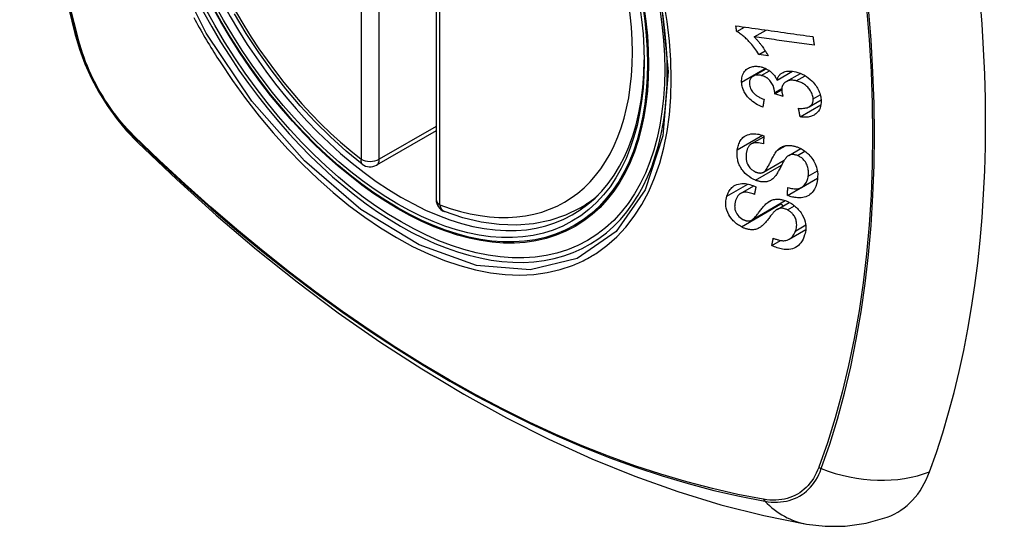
# Model space of a CAD drawing. Header units: inches. Extents: x 27 to 746, y 82 to 339.
# Tile 177 of 193: x 734.421 to 735.325, y 274.753 to 275.218. Entities that reach past the tile are written whole.
import ezdxf

# ---------------------------------------------------------------- set-up
doc = ezdxf.new("R2010")
doc.units = ezdxf.units.IN
doc.header["$MEASUREMENT"] = 0
doc.layers.add('Visible Edges(ANSI)', color=7, linetype='Continuous', lineweight=25)
doc.layers.add('Visible Tangent Edges(ANSI)', color=7, linetype='Continuous', lineweight=25)

msp = doc.modelspace()

# ---------------------------------------------------------------- linework, layer by layer
at = {"layer": 'Visible Edges(ANSI)'}
for p, q in [((734.80326, 275.53791), (734.80326, 275.05324)), ((735.07924, 275.2076), (735.08629, 275.21167)), ((735.09529, 275.2026), (735.10618, 275.20889)), ((735.09974, 275.18644), (735.10547, 275.18975)), ((735.10814, 275.18529), (735.09974, 275.18644)), ((735.09432, 275.16654), (735.10618, 275.17339)), ((735.11639, 275.16296), (735.13038, 275.17104)), ((735.12467, 275.16148), (735.13784, 275.16908)), ((735.11414, 275.15036), (735.12062, 275.1541)), ((735.12186, 275.14772), (735.11414, 275.15036)), ((735.13757, 275.12909), (735.15655, 275.14005)), ((735.14585, 275.13844), (735.15671, 275.1447)), ((734.80326, 275.11636), (734.74859, 275.0848)), ((735.09268, 275.10423), (735.10414, 275.11084)), ((735.12698, 275.09361), (735.13805, 275.1)), ((735.1038, 275.07827), (735.12296, 275.08933)), ((735.12592, 275.05694), (735.15338, 275.07279)), ((735.13875, 275.06437), (735.1535, 275.07289)), ((735.15338, 275.07279), (735.15338, 275.07282)), ((735.15349, 275.07272), (735.15338, 275.07279)), ((735.08288, 275.05884), (735.09485, 275.06575)), ((734.93537, 275.04541), (734.94565, 275.05134)), ((735.09282, 275.03428), (735.12389, 275.05222)), ((735.11631, 275.04409), (735.12754, 275.05057)), ((735.12751, 275.01686), (735.14266, 275.0256)), ((735.11156, 275.01099), (735.11962, 275.01565))]:
    msp.add_line(p, q, dxfattribs=at)
at = {"layer": 'Visible Edges(ANSI)', "flags": 128}
for points in [[(734.475, 275.91291), (734.46215, 275.87485), (734.45109, 275.83567), (734.4418, 275.79543), (734.43424, 275.75421), (734.4284, 275.71207), (734.42425, 275.66908), (734.42178, 275.62528), (734.42096, 275.58076), (734.42177, 275.53556), (734.4242, 275.48975), (734.42822, 275.44339), (734.43381, 275.39656), (734.44096, 275.34931), (734.44964, 275.30171), (734.45983, 275.25383), (734.47151, 275.20575)], [(734.73544, 275.0857), (734.72076, 275.0977), (734.70634, 275.11069), (734.69226, 275.1246), (734.67858, 275.13936), (734.66534, 275.15492), (734.65262, 275.1712), (734.64047, 275.18813), (734.62893, 275.20563), (734.61806, 275.22362)], [(735.07852, 275.21275), (735.08144, 275.21234), (735.08438, 275.21193), (735.08731, 275.21152), (735.09026, 275.21111), (735.09321, 275.2107), (735.09616, 275.21029), (735.09912, 275.20987), (735.10208, 275.20946), (735.10504, 275.20905), (735.10801, 275.20863), (735.11097, 275.20822), (735.11393, 275.20781), (735.1169, 275.20739), (735.11986, 275.20698), (735.12282, 275.20657), (735.12577, 275.20616), (735.12872, 275.20574), (735.13167, 275.20533), (735.13462, 275.20492), (735.13755, 275.20451), (735.14048, 275.20411), (735.14341, 275.2037), (735.14632, 275.20329), (735.14923, 275.20289)], [(735.07924, 275.2076), (735.07921, 275.20781), (735.07918, 275.20803), (735.07915, 275.20824), (735.07912, 275.20845), (735.07909, 275.20867), (735.07906, 275.20888), (735.07903, 275.2091), (735.079, 275.20931), (735.07897, 275.20953), (735.07894, 275.20974), (735.07891, 275.20996), (735.07888, 275.21017), (735.07885, 275.21039), (735.07882, 275.2106), (735.07879, 275.21082), (735.07876, 275.21103), (735.07873, 275.21125), (735.0787, 275.21146), (735.07867, 275.21168), (735.07864, 275.21189), (735.07861, 275.21211), (735.07858, 275.21232), (735.07855, 275.21254), (735.07852, 275.21275)], [(734.47151, 275.20575), (734.47575, 275.19145), (734.48089, 275.17773), (734.48688, 275.16453), (734.49368, 275.15181), (734.50129, 275.13956), (734.50974, 275.12777), (734.51905, 275.11646), (734.52931, 275.10564)], [(735.09974, 275.18644), (735.09879, 275.18793), (735.09784, 275.18934), (735.09689, 275.19069), (735.09595, 275.19198), (735.09502, 275.1932), (735.09409, 275.19435), (735.09317, 275.19545), (735.09227, 275.19649), (735.09138, 275.19747), (735.09052, 275.19839), (735.08967, 275.19926), (735.08884, 275.20008), (735.08804, 275.20085), (735.08726, 275.20158), (735.08652, 275.20225), (735.08576, 275.20292), (735.08499, 275.20357), (735.08421, 275.20421), (735.08341, 275.20483), (735.0826, 275.20544), (735.08177, 275.20602), (735.08094, 275.20657), (735.0801, 275.2071), (735.07924, 275.2076)], [(735.15044, 275.19495), (735.14816, 275.19527), (735.14587, 275.19559), (735.14358, 275.1959), (735.14129, 275.19622), (735.139, 275.19654), (735.1367, 275.19686), (735.1344, 275.19718), (735.1321, 275.19749), (735.1298, 275.19781), (735.1275, 275.19813), (735.12519, 275.19845), (735.12289, 275.19877), (735.12058, 275.19909), (735.11828, 275.19941), (735.11597, 275.19973), (735.11367, 275.20005), (735.11136, 275.20037), (735.10906, 275.20069), (735.10676, 275.20101), (735.10446, 275.20133), (735.10216, 275.20165), (735.09987, 275.20197), (735.09758, 275.20228), (735.09529, 275.2026)], [(735.09529, 275.2026), (735.09578, 275.20212), (735.09626, 275.20163), (735.09673, 275.20113), (735.09721, 275.20062), (735.09767, 275.20011), (735.09813, 275.19958), (735.09859, 275.19906), (735.09904, 275.19852), (735.09948, 275.19799), (735.09992, 275.19745), (735.10035, 275.19691), (735.10077, 275.19637), (735.10118, 275.19583), (735.10159, 275.19529), (735.10205, 275.19467), (735.10259, 275.19393), (735.1032, 275.19309), (735.10386, 275.19214), (735.10457, 275.19112), (735.10529, 275.19003), (735.10603, 275.18889), (735.10676, 275.18771), (735.10746, 275.1865), (735.10814, 275.18529)], [(735.14923, 275.20289), (735.14928, 275.20256), (735.14933, 275.20223), (735.14938, 275.2019), (735.14943, 275.20156), (735.14948, 275.20123), (735.14953, 275.2009), (735.14958, 275.20057), (735.14963, 275.20024), (735.14968, 275.19991), (735.14973, 275.19958), (735.14978, 275.19925), (735.14983, 275.19892), (735.14988, 275.19859), (735.14993, 275.19826), (735.14998, 275.19793), (735.15003, 275.1976), (735.15008, 275.19727), (735.15013, 275.19693), (735.15018, 275.1966), (735.15024, 275.19627), (735.15029, 275.19594), (735.15034, 275.19561), (735.15039, 275.19528), (735.15044, 275.19495)], [(735.08378, 275.16116), (735.08376, 275.16251), (735.08385, 275.16384), (735.08403, 275.16512), (735.08431, 275.16636), (735.08469, 275.16755), (735.08518, 275.16869), (735.08576, 275.16977), (735.08644, 275.17077), (735.0872, 275.1717), (735.08805, 275.17254), (735.08899, 275.17329), (735.09002, 275.17393), (735.09106, 275.17445), (735.0921, 275.17484), (735.09311, 275.17514), (735.09408, 275.17535), (735.09499, 275.17549), (735.09589, 275.17558), (735.09681, 275.17562), (735.09774, 275.17561), (735.09868, 275.17555), (735.09964, 275.17544), (735.1006, 275.17528), (735.10158, 275.17507)], [(735.10158, 275.17507), (735.10224, 275.1749), (735.10289, 275.17471), (735.10355, 275.17449), (735.1042, 275.17426), (735.10485, 275.174), (735.10549, 275.17372), (735.10613, 275.17341), (735.10676, 275.17308), (735.10739, 275.17273), (735.108, 275.17236), (735.10862, 275.17195), (735.10927, 275.17151), (735.10992, 275.17101), (735.1106, 275.17046), (735.11128, 275.16987), (735.11196, 275.16921), (735.11263, 275.1685), (735.11328, 275.16776), (735.11389, 275.167), (735.11446, 275.16623), (735.11499, 275.16543), (735.11549, 275.16462), (735.11596, 275.1638), (735.11639, 275.16296)], [(735.10171, 275.16717), (735.10098, 275.16733), (735.10024, 275.16746), (735.09952, 275.16754), (735.09881, 275.16758), (735.0981, 275.16758), (735.09742, 275.16753), (735.09676, 275.16743), (735.09612, 275.16729), (735.0955, 275.16709), (735.09491, 275.16685), (735.09435, 275.16656), (735.09382, 275.16623), (735.09332, 275.16585), (735.09287, 275.16543), (735.09246, 275.16498), (735.09211, 275.1645), (735.0918, 275.16397), (735.09154, 275.16342), (735.09133, 275.16283), (735.09117, 275.16222), (735.09105, 275.16159), (735.09098, 275.16094), (735.09095, 275.16027), (735.09096, 275.15959)], [(735.11419, 275.15157), (735.11374, 275.15473), (735.11265, 275.15789), (735.11104, 275.16082), (735.10972, 275.16257), (735.10922, 275.16311), (735.10889, 275.16344), (735.10855, 275.16376), (735.1082, 275.16406), (735.10783, 275.16435), (735.10747, 275.16462), (735.10709, 275.16489), (735.1067, 275.16514), (735.1063, 275.16538), (735.1059, 275.16561), (735.10549, 275.16582), (735.10508, 275.16602), (735.10466, 275.1662), (735.10425, 275.16638), (735.10383, 275.16654), (735.1034, 275.16669), (735.10298, 275.16683), (735.10256, 275.16695), (735.10213, 275.16707), (735.10171, 275.16717)], [(735.11639, 275.16296), (735.11655, 275.16357), (735.11673, 275.16416), (735.11694, 275.16473), (735.11718, 275.16529), (735.11745, 275.16583), (735.11774, 275.16635), (735.11807, 275.16686), (735.11842, 275.16734), (735.11881, 275.1678), (735.11923, 275.16823), (735.11967, 275.16863), (735.12014, 275.169), (735.12064, 275.16935), (735.12119, 275.16968), (735.12189, 275.17004), (735.12275, 275.1704), (735.12377, 275.17072), (735.12497, 275.17099), (735.12632, 275.17116), (735.12771, 275.17121), (735.12914, 275.17116), (735.13059, 275.17101), (735.13206, 275.17077), (735.13354, 275.17045)], [(735.13354, 275.17045), (735.13553, 275.16991), (735.13751, 275.16921), (735.13947, 275.16837), (735.14139, 275.16737), (735.14324, 275.16623), (735.14502, 275.16495), (735.14669, 275.16357), (735.14816, 275.16219), (735.14942, 275.16086), (735.15047, 275.15964), (735.15133, 275.15857), (735.15209, 275.15752), (735.1528, 275.15645), (735.15345, 275.15536), (735.15404, 275.15425), (735.15458, 275.15312), (735.15506, 275.15199), (735.15548, 275.15085), (735.15583, 275.14971), (735.15612, 275.14857), (735.15636, 275.14744), (735.15654, 275.1463), (735.15667, 275.14518), (735.15674, 275.14406)], [(735.10324, 275.13801), (735.1016, 275.1387), (735.09997, 275.13946), (735.09836, 275.14029), (735.09679, 275.1412), (735.09525, 275.1422), (735.09377, 275.14328), (735.0924, 275.1444), (735.09121, 275.1455), (735.09018, 275.14655), (735.0893, 275.14755), (735.08855, 275.14847), (735.08787, 275.14939), (735.08725, 275.15032), (735.08667, 275.15127), (735.08614, 275.15224), (735.08567, 275.15323), (735.08524, 275.15422), (735.08488, 275.15521), (735.08457, 275.15621), (735.08431, 275.15721), (735.08411, 275.1582), (735.08395, 275.1592), (735.08384, 275.16018), (735.08378, 275.16116)], [(735.09096, 275.15959), (735.09106, 275.1585), (735.09127, 275.15738), (735.09158, 275.15627), (735.09201, 275.15517), (735.09257, 275.15408), (735.09318, 275.15309), (735.0938, 275.15225), (735.09437, 275.15156), (735.09489, 275.151), (735.09542, 275.15047), (735.09598, 275.14997), (735.09655, 275.14949), (735.09715, 275.14903), (735.09776, 275.14859), (735.09839, 275.14817), (735.09903, 275.14778), (735.09969, 275.1474), (735.10035, 275.14704), (735.10102, 275.1467), (735.1017, 275.14638), (735.10238, 275.14608), (735.10306, 275.14579), (735.10374, 275.14552), (735.10442, 275.14526)], [(735.13401, 275.16225), (735.13321, 275.16243), (735.13242, 275.16257), (735.13163, 275.16268), (735.13085, 275.16274), (735.13008, 275.16277), (735.12933, 275.16276), (735.12858, 275.16271), (735.12785, 275.16261), (735.12715, 275.16246), (735.12647, 275.16227), (735.12582, 275.16204), (735.1252, 275.16176), (735.12461, 275.16144), (735.12402, 275.16106), (735.12342, 275.16061), (735.12284, 275.16006), (735.12228, 275.15942), (735.12179, 275.15869), (735.12138, 275.15791), (735.12106, 275.15707), (735.12083, 275.15618), (735.12069, 275.15526), (735.12062, 275.1543), (735.12063, 275.15332)], [(735.14949, 275.14583), (735.14941, 275.14685), (735.14924, 275.14788), (735.149, 275.14891), (735.14866, 275.14995), (735.14825, 275.15096), (735.14775, 275.15197), (735.14716, 275.15297), (735.14652, 275.15391), (735.14584, 275.15479), (735.14516, 275.15559), (735.14448, 275.15631), (735.1438, 275.15699), (735.14308, 275.15763), (735.14235, 275.15824), (735.14159, 275.15881), (735.1408, 275.15936), (735.13998, 275.15986), (735.13915, 275.16032), (735.13831, 275.16075), (735.13747, 275.16112), (735.13661, 275.16146), (735.13575, 275.16176), (735.13488, 275.16202), (735.13401, 275.16225)], [(735.10442, 275.14526), (735.10437, 275.14496), (735.10432, 275.14466), (735.10427, 275.14435), (735.10422, 275.14405), (735.10417, 275.14375), (735.10412, 275.14345), (735.10407, 275.14315), (735.10402, 275.14284), (735.10397, 275.14254), (735.10392, 275.14224), (735.10388, 275.14194), (735.10383, 275.14164), (735.10378, 275.14133), (735.10373, 275.14103), (735.10368, 275.14073), (735.10363, 275.14043), (735.10358, 275.14013), (735.10353, 275.13982), (735.10348, 275.13952), (735.10344, 275.13922), (735.10339, 275.13892), (735.10334, 275.13862), (735.10329, 275.13832), (735.10324, 275.13801)], [(735.11414, 275.15036), (735.11414, 275.15041), (735.11415, 275.15046), (735.11415, 275.15051), (735.11415, 275.15056), (735.11416, 275.15061), (735.11416, 275.15066), (735.11417, 275.15071), (735.11417, 275.15076), (735.11417, 275.15081), (735.11418, 275.15086), (735.11418, 275.15091), (735.11418, 275.15096), (735.11418, 275.15101), (735.11419, 275.15107), (735.11419, 275.15111), (735.11419, 275.15116), (735.11419, 275.15121), (735.11419, 275.15126), (735.11419, 275.15131), (735.11419, 275.15136), (735.11419, 275.15142), (735.11419, 275.15147), (735.11419, 275.15152), (735.11419, 275.15157)], [(735.12063, 275.15332), (735.12065, 275.1531), (735.12066, 275.15288), (735.12068, 275.15265), (735.12071, 275.15243), (735.12074, 275.1522), (735.12078, 275.15197), (735.12081, 275.15174), (735.12085, 275.15151), (735.1209, 275.15127), (735.12095, 275.15104), (735.121, 275.1508), (735.12105, 275.15056), (735.12111, 275.15032), (735.12117, 275.15008), (735.12123, 275.14984), (735.1213, 275.1496), (735.12136, 275.14936), (735.12143, 275.14912), (735.1215, 275.14889), (735.12157, 275.14865), (735.12164, 275.14841), (735.12171, 275.14818), (735.12179, 275.14795), (735.12186, 275.14772)], [(735.13602, 275.13699), (735.13718, 275.13693), (735.13835, 275.13691), (735.1395, 275.13694), (735.14063, 275.13701), (735.14173, 275.13714), (735.1428, 275.13733), (735.14384, 275.13759), (735.14483, 275.13794), (735.14573, 275.13837), (735.14647, 275.13883), (735.14706, 275.1393), (735.14751, 275.13975), (735.14787, 275.14016), (735.14819, 275.14058), (735.14846, 275.14102), (735.14871, 275.14148), (735.14892, 275.14196), (735.1491, 275.14246), (735.14925, 275.14299), (735.14936, 275.14353), (735.14944, 275.14409), (735.14949, 275.14466), (735.14951, 275.14524), (735.14949, 275.14583)], [(735.13757, 275.12909), (735.1375, 275.12942), (735.13744, 275.12975), (735.13737, 275.13008), (735.13731, 275.1304), (735.13724, 275.13073), (735.13718, 275.13106), (735.13711, 275.13139), (735.13705, 275.13172), (735.13698, 275.13205), (735.13692, 275.13238), (735.13686, 275.13271), (735.13679, 275.13304), (735.13673, 275.13337), (735.13666, 275.13369), (735.1366, 275.13402), (735.13653, 275.13435), (735.13647, 275.13468), (735.13641, 275.13501), (735.13634, 275.13534), (735.13628, 275.13567), (735.13621, 275.136), (735.13615, 275.13633), (735.13608, 275.13666), (735.13602, 275.13699)], [(735.15674, 275.14406), (735.15676, 275.14227), (735.15662, 275.14053), (735.15632, 275.13886), (735.15585, 275.13727), (735.15519, 275.13578), (735.15439, 275.13446), (735.15354, 275.13338), (735.15268, 275.13251), (735.15188, 275.13184), (735.15113, 275.1313), (735.15036, 275.13082), (735.14954, 275.13038), (735.14869, 275.12999), (735.1478, 275.12966), (735.14688, 275.12937), (735.14591, 275.12914), (735.14493, 275.12897), (735.14393, 275.12884), (735.14291, 275.12877), (735.14187, 275.12874), (735.14081, 275.12876), (735.13974, 275.12883), (735.13866, 275.12894), (735.13757, 275.12909)], [(735.0798, 275.09878), (735.07999, 275.09995), (735.08023, 275.10109), (735.08051, 275.10221), (735.08085, 275.1033), (735.08125, 275.10437), (735.0817, 275.1054), (735.08221, 275.10639), (735.08278, 275.10734), (735.08342, 275.10825), (735.08414, 275.10914), (735.08504, 275.11006), (735.08615, 275.11098), (735.08748, 275.11184), (735.08905, 275.11257), (735.09068, 275.11309), (735.0923, 275.11341), (735.09388, 275.11357), (735.09536, 275.1136), (735.09681, 275.11353), (735.09827, 275.11336), (735.09973, 275.11311), (735.10121, 275.11276), (735.1027, 275.11233), (735.1042, 275.11182)], [(735.1042, 275.11182), (735.10418, 275.11151), (735.10416, 275.1112), (735.10414, 275.11088), (735.10412, 275.11057), (735.1041, 275.11025), (735.10409, 275.10994), (735.10407, 275.10963), (735.10405, 275.10931), (735.10403, 275.109), (735.10402, 275.10869), (735.104, 275.10837), (735.10398, 275.10806), (735.10396, 275.10775), (735.10395, 275.10743), (735.10393, 275.10712), (735.10391, 275.10681), (735.10389, 275.10649), (735.10388, 275.10618), (735.10386, 275.10587), (735.10384, 275.10555), (735.10383, 275.10524), (735.10381, 275.10493), (735.10379, 275.10461), (735.10377, 275.1043)], [(734.52931, 275.10564), (734.56511, 275.07148), (734.60148, 275.03872), (734.63836, 275.0074), (734.67571, 274.97759), (734.71347, 274.94932), (734.7516, 274.92266), (734.79006, 274.89766), (734.8288, 274.87435), (734.86777, 274.8528), (734.90693, 274.83305), (734.94624, 274.81514), (734.98566, 274.79913), (735.02513, 274.78506), (735.06463, 274.773), (735.10409, 274.76298), (735.14347, 274.75508)], [(735.10377, 275.1043), (735.10222, 275.10474), (735.10067, 275.10508), (735.09914, 275.1053), (735.09764, 275.10539), (735.0962, 275.10532), (735.09484, 275.10508), (735.09365, 275.1047), (735.09272, 275.10425), (735.09205, 275.10382), (735.09157, 275.10343), (735.09113, 275.10302), (735.09073, 275.10258), (735.09036, 275.10211), (735.09003, 275.10162), (735.08972, 275.1011), (735.08945, 275.10056), (735.0892, 275.10001), (735.08898, 275.09944), (735.08878, 275.09885), (735.0886, 275.09825), (735.08845, 275.09765), (735.08831, 275.09703), (735.0882, 275.09641), (735.0881, 275.09579)], [(735.11657, 275.09837), (735.11726, 275.09906), (735.11799, 275.09972), (735.11877, 275.10033), (735.11959, 275.10089), (735.12046, 275.10139), (735.12137, 275.10184), (735.12233, 275.10222), (735.12331, 275.10252), (735.12425, 275.10273), (735.12516, 275.10287), (735.12602, 275.10295), (735.12684, 275.10298), (735.12759, 275.10298), (735.1283, 275.10294), (735.129, 275.10288), (735.1297, 275.10279), (735.1304, 275.10268), (735.13111, 275.10254), (735.13182, 275.10238), (735.13253, 275.10219), (735.13324, 275.10198), (735.13396, 275.10175), (735.13467, 275.1015), (735.13539, 275.10122)], [(735.13539, 275.10122), (735.13647, 275.10077), (735.13755, 275.10026), (735.13861, 275.0997), (735.13965, 275.0991), (735.14068, 275.09845), (735.14168, 275.09776), (735.14265, 275.09702), (735.14359, 275.09625), (735.14453, 275.09543), (735.14548, 275.09452), (735.14645, 275.09351), (735.14741, 275.09241), (735.14835, 275.09121), (735.14925, 275.08992), (735.15005, 275.08861), (735.15077, 275.08727), (735.1514, 275.08592), (735.15195, 275.08456), (735.15245, 275.08309), (735.15296, 275.08123), (735.15338, 275.079), (735.15361, 275.07649), (735.15359, 275.07401), (735.15334, 275.07161)], [(735.09657, 275.07099), (735.09453, 275.0719), (735.09255, 275.073), (735.09063, 275.07426), (735.08882, 275.07568), (735.08715, 275.07719), (735.0858, 275.07861), (735.08476, 275.07985), (735.084, 275.08087), (735.08345, 275.08169), (735.08295, 275.08251), (735.08249, 275.08333), (735.08207, 275.08417), (735.08168, 275.08501), (735.08133, 275.08585), (735.08102, 275.0867), (735.08073, 275.08755), (735.08044, 275.08854), (735.08016, 275.0897), (735.0799, 275.09102), (735.0797, 275.0925), (735.07957, 275.0941), (735.07955, 275.09569), (735.07963, 275.09725), (735.0798, 275.09878)], [(735.0881, 275.09579), (735.08803, 275.09529), (735.08798, 275.0948), (735.08793, 275.0943), (735.08789, 275.09379), (735.08786, 275.09329), (735.08785, 275.09278), (735.08784, 275.09226), (735.08785, 275.09174), (735.08787, 275.09122), (735.08791, 275.09069), (735.08797, 275.09016), (735.08804, 275.08962), (735.08813, 275.08908), (735.08824, 275.08855), (735.08837, 275.088), (735.08853, 275.08746), (735.08871, 275.08692), (735.08892, 275.08638), (735.08925, 275.08565), (735.09003, 275.08425), (735.09135, 275.08247), (735.09297, 275.08082), (735.09486, 275.07945), (735.09689, 275.07844)], [(735.1035, 275.07811), (735.10411, 275.07847), (735.10473, 275.07897), (735.10535, 275.0796), (735.10597, 275.08033), (735.10657, 275.08115), (735.10715, 275.08201), (735.10769, 275.08289), (735.10819, 275.08375), (735.10865, 275.08459), (735.10909, 275.08542), (735.10951, 275.08625), (735.10993, 275.08708), (735.11034, 275.08792), (735.11076, 275.08878), (735.1112, 275.08966), (735.11167, 275.09058), (735.11216, 275.09153), (735.1127, 275.09252), (735.11328, 275.09357), (735.1139, 275.09463), (735.11455, 275.09568), (735.11522, 275.09667), (735.1159, 275.09758), (735.11657, 275.09837)], [(735.12402, 275.09088), (735.12369, 275.09044), (735.12334, 275.08992), (735.12297, 275.08933), (735.12259, 275.08867), (735.12218, 275.08796), (735.12177, 275.08721), (735.12134, 275.0864), (735.12089, 275.08557), (735.12044, 275.08471), (735.11998, 275.08382), (735.11951, 275.08293), (735.11904, 275.08203), (735.11857, 275.08114), (735.11809, 275.08025), (735.11761, 275.07938), (735.11714, 275.07854), (735.11666, 275.07773), (735.11619, 275.07695), (735.11569, 275.07618), (735.11518, 275.07542), (735.11465, 275.07469), (735.11411, 275.07401), (735.11356, 275.07339), (735.113, 275.07284)], [(735.13505, 275.09361), (735.13438, 275.09385), (735.13371, 275.09407), (735.13304, 275.09425), (735.13238, 275.09439), (735.13172, 275.09448), (735.13107, 275.09454), (735.13043, 275.09454), (735.12983, 275.09451), (735.12929, 275.09444), (735.12878, 275.09434), (735.12832, 275.09421), (735.12789, 275.09406), (735.12749, 275.09388), (735.12711, 275.09369), (735.12674, 275.09347), (735.12639, 275.09324), (735.12605, 275.09298), (735.12572, 275.09271), (735.1254, 275.09243), (735.1251, 275.09214), (735.12481, 275.09183), (735.12454, 275.09152), (735.12427, 275.0912), (735.12402, 275.09088)], [(735.14492, 275.0746), (735.14505, 275.07555), (735.14513, 275.07652), (735.14516, 275.07751), (735.14515, 275.0785), (735.14509, 275.07952), (735.14497, 275.08054), (735.1448, 275.08157), (735.14456, 275.08261), (735.14426, 275.08364), (735.1439, 275.08468), (735.14346, 275.08571), (735.14294, 275.08672), (735.14234, 275.08772), (735.14165, 275.08866), (735.14094, 275.0895), (735.14024, 275.09023), (735.13956, 275.09085), (735.13893, 275.09137), (735.13832, 275.09183), (735.13769, 275.09225), (735.13705, 275.09264), (735.1364, 275.09299), (735.13573, 275.09332), (735.13505, 275.09361)], [(735.113, 275.07284), (735.11235, 275.07227), (735.11167, 275.07173), (735.11094, 275.07124), (735.11018, 275.0708), (735.10937, 275.07041), (735.10853, 275.07007), (735.10764, 275.0698), (735.10678, 275.0696), (735.10595, 275.06947), (735.10516, 275.0694), (735.10443, 275.06937), (735.10376, 275.06937), (735.10315, 275.0694), (735.10256, 275.06945), (735.10197, 275.06952), (735.10138, 275.0696), (735.10078, 275.06971), (735.10019, 275.06984), (735.09959, 275.06998), (735.09899, 275.07015), (735.09838, 275.07033), (735.09778, 275.07053), (735.09718, 275.07075), (735.09657, 275.07099)], [(735.09689, 275.07844), (735.09719, 275.07832), (735.09748, 275.07822), (735.09778, 275.07812), (735.09807, 275.07802), (735.09837, 275.07794), (735.09867, 275.07786), (735.09896, 275.07779), (735.09925, 275.07773), (735.09955, 275.07768), (735.09984, 275.07764), (735.10012, 275.07761), (735.10041, 275.07759), (735.10069, 275.07758), (735.10097, 275.07758), (735.10125, 275.07759), (735.10152, 275.07761), (735.10178, 275.07764), (735.10204, 275.07768), (735.1023, 275.07773), (735.10255, 275.07779), (735.10279, 275.07785), (735.10303, 275.07793), (735.10327, 275.07802), (735.1035, 275.07811)], [(735.12615, 275.06432), (735.12732, 275.06399), (735.12849, 275.0637), (735.12967, 275.06345), (735.13083, 275.06326), (735.13199, 275.06313), (735.13312, 275.06307), (735.13422, 275.06309), (735.13529, 275.06319), (735.13634, 275.06339), (735.13737, 275.06372), (735.13838, 275.06417), (735.13933, 275.06473), (735.14018, 275.06537), (735.14095, 275.06607), (735.14162, 275.0668), (735.14221, 275.06754), (735.14273, 275.06831), (735.1432, 275.06911), (735.14361, 275.06996), (735.14397, 275.07083), (735.14428, 275.07173), (735.14454, 275.07267), (735.14476, 275.07362), (735.14492, 275.0746)], [(735.07022, 275.05622), (735.0706, 275.05734), (735.07103, 275.05843), (735.07152, 275.05949), (735.07206, 275.06052), (735.07266, 275.06149), (735.07333, 275.06243), (735.07406, 275.06331), (735.07486, 275.06414), (735.07574, 275.06491), (735.07676, 275.06566), (735.07794, 275.06636), (735.07929, 275.06698), (735.08083, 275.06747), (735.08248, 275.06779), (735.08411, 275.06793), (735.08569, 275.06793), (735.0872, 275.06781), (735.08861, 275.06761), (735.08999, 275.06734), (735.09138, 275.06698), (735.09277, 275.06655), (735.09415, 275.06604), (735.09554, 275.06546), (735.09692, 275.06481)], [(735.09692, 275.06481), (735.09686, 275.06452), (735.0968, 275.06424), (735.09673, 275.06395), (735.09667, 275.06366), (735.09661, 275.06337), (735.09655, 275.06309), (735.09649, 275.0628), (735.09643, 275.06251), (735.09637, 275.06222), (735.09631, 275.06193), (735.09625, 275.06165), (735.09619, 275.06136), (735.09613, 275.06107), (735.09607, 275.06078), (735.09601, 275.0605), (735.09595, 275.06021), (735.09589, 275.05992), (735.09583, 275.05963), (735.09577, 275.05935), (735.0957, 275.05906), (735.09564, 275.05877), (735.09558, 275.05848), (735.09552, 275.0582), (735.09547, 275.05791)], [(735.15334, 275.07161), (735.1527, 275.06831), (735.15177, 275.06525), (735.1507, 275.06283), (735.14962, 275.06103), (735.14861, 275.05973), (735.14763, 275.05872), (735.14655, 275.05781), (735.14537, 275.05702), (735.14409, 275.05634), (735.14271, 275.05578), (735.14131, 275.05537), (735.13993, 275.05508), (735.13859, 275.05491), (735.13731, 275.05483), (735.13613, 275.05482), (735.13501, 275.05486), (735.1339, 275.05495), (735.13277, 275.0551), (735.13164, 275.05529), (735.13051, 275.05553), (735.12937, 275.05582), (735.12822, 275.05615), (735.12707, 275.05652), (735.12592, 275.05694)], [(735.12592, 275.05694), (735.12593, 275.05725), (735.12594, 275.05755), (735.12595, 275.05786), (735.12596, 275.05817), (735.12597, 275.05848), (735.12598, 275.05878), (735.12598, 275.05909), (735.12599, 275.0594), (735.126, 275.05971), (735.12601, 275.06001), (735.12602, 275.06032), (735.12603, 275.06063), (735.12604, 275.06094), (735.12605, 275.06124), (735.12606, 275.06155), (735.12607, 275.06186), (735.12608, 275.06217), (735.12609, 275.06247), (735.1261, 275.06278), (735.12611, 275.06309), (735.12612, 275.0634), (735.12613, 275.06371), (735.12614, 275.06401), (735.12615, 275.06432)], [(735.08355, 275.0282), (735.08265, 275.0287), (735.08177, 275.02923), (735.08091, 275.02979), (735.08006, 275.03039), (735.07923, 275.03101), (735.07842, 275.03167), (735.07764, 275.03235), (735.07688, 275.03306), (735.07615, 275.03379), (735.07545, 275.03454), (735.07477, 275.03531), (735.07405, 275.0362), (735.0731, 275.03749), (735.07204, 275.0392), (735.07102, 275.04127), (735.07025, 275.04337), (735.06973, 275.04535), (735.06943, 275.04718), (735.06929, 275.04882), (735.06927, 275.05038), (735.06936, 275.0519), (735.06955, 275.05338), (735.06984, 275.05483), (735.07022, 275.05622)], [(735.09547, 275.05791), (735.09428, 275.0584), (735.09308, 275.05884), (735.09189, 275.05922), (735.09069, 275.05953), (735.08951, 275.05975), (735.08835, 275.05989), (735.08723, 275.05993), (735.08614, 275.05986), (735.08511, 275.05969), (735.08419, 275.05944), (735.0834, 275.05911), (735.08273, 275.05875), (735.08216, 275.05837), (735.08164, 275.05795), (735.08116, 275.05749), (735.08071, 275.057), (735.08031, 275.05648), (735.07993, 275.05593), (735.07959, 275.05536), (735.07928, 275.05477), (735.079, 275.05417), (735.07874, 275.05355), (735.0785, 275.05291), (735.07829, 275.05227)], [(734.93537, 275.04541), (734.92197, 275.03881), (734.9077, 275.03399), (734.8927, 275.03097), (734.87711, 275.02975), (734.86103, 275.0303), (734.84457, 275.03258), (734.82783, 275.03656), (734.81089, 275.04219)], [(735.07829, 275.05227), (735.07814, 275.05177), (735.078, 275.05126), (735.07787, 275.05075), (735.07776, 275.05024), (735.07766, 275.04971), (735.07757, 275.04918), (735.0775, 275.04865), (735.07744, 275.0481), (735.07741, 275.04755), (735.07739, 275.04699), (735.0774, 275.04643), (735.07743, 275.04585), (735.07749, 275.04527), (735.07757, 275.04468), (735.07769, 275.04408), (735.07789, 275.04335), (735.07821, 275.04244), (735.0787, 275.04135), (735.0794, 275.04013), (735.08025, 275.03892), (735.08124, 275.03777), (735.08237, 275.03672), (735.08359, 275.0358), (735.0849, 275.03502)], [(735.0916, 275.03376), (735.09226, 275.03399), (735.09295, 275.03436), (735.09366, 275.03484), (735.09438, 275.03542), (735.09511, 275.03608), (735.09581, 275.03679), (735.09649, 275.03752), (735.09713, 275.03826), (735.09773, 275.03898), (735.09831, 275.03969), (735.09886, 275.0404), (735.0994, 275.04112), (735.09994, 275.04184), (735.10049, 275.04258), (735.10106, 275.04333), (735.10166, 275.04411), (735.10229, 275.04491), (735.10297, 275.04575), (735.10371, 275.04663), (735.10449, 275.04752), (735.1053, 275.0484), (735.10613, 275.04923), (735.10695, 275.04999), (735.10774, 275.05063)], [(735.10774, 275.05063), (735.10854, 275.05117), (735.10938, 275.05167), (735.11026, 275.05212), (735.11117, 275.05252), (735.11212, 275.05287), (735.11312, 275.05316), (735.11415, 275.05338), (735.11518, 275.05352), (735.11617, 275.05359), (735.11712, 275.05359), (735.11801, 275.05355), (735.11885, 275.05347), (735.11962, 275.05336), (735.12034, 275.05323), (735.12105, 275.05307), (735.12176, 275.0529), (735.12247, 275.05269), (735.12318, 275.05247), (735.12389, 275.05222), (735.1246, 275.05194), (735.1253, 275.05165), (735.12601, 275.05133), (735.12671, 275.051), (735.12741, 275.05064)], [(735.11984, 275.04915), (735.11982, 275.04917), (735.1198, 275.04919), (735.11978, 275.04921), (735.11976, 275.04923), (735.11974, 275.04924), (735.11972, 275.04926), (735.1197, 275.04928), (735.11968, 275.0493), (735.11966, 275.04932), (735.11964, 275.04934), (735.11962, 275.04936), (735.1196, 275.04937), (735.11958, 275.04939), (735.11956, 275.04941), (735.11953, 275.04943), (735.11951, 275.04945), (735.11949, 275.04947), (735.11947, 275.04949), (735.11945, 275.04951), (735.11943, 275.04952), (735.11941, 275.04954), (735.11939, 275.04956), (735.11938, 275.04958), (735.11936, 275.0496)], [(735.12202, 275.04739), (735.12193, 275.04745), (735.12184, 275.04752), (735.12175, 275.04758), (735.12166, 275.04765), (735.12157, 275.04772), (735.12148, 275.04778), (735.12139, 275.04785), (735.1213, 275.04792), (735.12121, 275.04799), (735.12112, 275.04807), (735.12102, 275.04814), (735.12093, 275.04821), (735.12084, 275.04829), (735.12075, 275.04836), (735.12066, 275.04844), (735.12057, 275.04851), (735.12048, 275.04859), (735.12039, 275.04867), (735.1203, 275.04875), (735.1202, 275.04883), (735.12011, 275.04891), (735.12002, 275.04899), (735.11993, 275.04907), (735.11984, 275.04915)], [(735.12741, 275.05064), (735.12844, 275.05007), (735.12946, 275.04946), (735.13045, 275.04882), (735.13142, 275.04813), (735.13237, 275.04739), (735.13329, 275.04662), (735.13417, 275.04583), (735.13502, 275.045), (735.13583, 275.04414), (735.13661, 275.04326), (735.13741, 275.04228), (735.13841, 275.04093), (735.1395, 275.0392), (735.14058, 275.0371), (735.14145, 275.03491), (735.14205, 275.03287), (735.14243, 275.03101), (735.14264, 275.02937), (735.14273, 275.02783), (735.14271, 275.02632), (735.14259, 275.02484), (735.14236, 275.02341), (735.14205, 275.02201), (735.14166, 275.02066)], [(735.11434, 275.04264), (735.11394, 275.04228), (735.11351, 275.04185), (735.11305, 275.04136), (735.11257, 275.04081), (735.11206, 275.04021), (735.11153, 275.03957), (735.11098, 275.03889), (735.11041, 275.03818), (735.10983, 275.03745), (735.10924, 275.0367), (735.10864, 275.03594), (735.10803, 275.03518), (735.10742, 275.03441), (735.10681, 275.03366), (735.1062, 275.03293), (735.1056, 275.03221), (735.105, 275.03153), (735.1044, 275.03087), (735.10379, 275.03023), (735.10316, 275.0296), (735.10252, 275.02901), (735.10187, 275.02845), (735.10122, 275.02796), (735.10058, 275.02753)], [(735.126, 275.04362), (735.12532, 275.04396), (735.12463, 275.04426), (735.12394, 275.04453), (735.12324, 275.04476), (735.12255, 275.04494), (735.12186, 275.04507), (735.12119, 275.04516), (735.12056, 275.0452), (735.11999, 275.04519), (735.11947, 275.04516), (735.11899, 275.04509), (735.11855, 275.045), (735.11814, 275.04489), (735.11774, 275.04476), (735.11735, 275.04461), (735.11697, 275.04444), (735.11661, 275.04425), (735.11625, 275.04405), (735.1159, 275.04384), (735.11557, 275.04362), (735.11524, 275.04338), (735.11493, 275.04314), (735.11463, 275.04289), (735.11434, 275.04264)], [(735.13346, 275.02462), (735.13382, 275.02588), (735.1341, 275.02718), (735.13428, 275.02853), (735.13434, 275.02992), (735.1343, 275.03124), (735.13417, 275.03242), (735.13398, 275.03345), (735.13376, 275.03434), (735.13349, 275.03522), (735.13315, 275.03609), (735.13274, 275.03697), (735.13226, 275.03783), (735.13171, 275.03866), (735.13114, 275.03941), (735.13058, 275.04007), (735.13005, 275.04063), (735.12957, 275.0411), (735.1291, 275.04152), (735.12861, 275.04192), (735.12812, 275.0423), (735.12761, 275.04266), (735.12709, 275.043), (735.12655, 275.04332), (735.126, 275.04362)], [(735.10058, 275.02753), (735.09984, 275.0271), (735.09906, 275.0267), (735.09826, 275.02636), (735.09742, 275.02606), (735.09654, 275.02581), (735.09564, 275.02563), (735.0947, 275.0255), (735.09379, 275.02544), (735.09294, 275.02544), (735.09213, 275.02549), (735.09138, 275.02556), (735.09069, 275.02566), (735.09007, 275.02578), (735.08948, 275.02591), (735.08888, 275.02605), (735.08828, 275.02622), (735.08769, 275.02641), (735.0871, 275.02661), (735.0865, 275.02683), (735.08591, 275.02707), (735.08532, 275.02733), (735.08473, 275.0276), (735.08414, 275.02789), (735.08355, 275.0282)], [(735.0849, 275.03502), (735.08519, 275.03487), (735.08547, 275.03473), (735.08576, 275.03459), (735.08605, 275.03446), (735.08634, 275.03434), (735.08663, 275.03423), (735.08693, 275.03412), (735.08722, 275.03402), (735.08751, 275.03394), (735.0878, 275.03386), (735.08809, 275.03379), (735.08838, 275.03373), (735.08867, 275.03368), (735.08895, 275.03364), (735.08923, 275.0336), (735.08951, 275.03358), (735.08979, 275.03357), (735.09006, 275.03357), (735.09032, 275.03358), (735.09058, 275.0336), (735.09084, 275.03363), (735.0911, 275.03366), (735.09135, 275.03371), (735.0916, 275.03376)], [(735.14166, 275.02066), (735.14098, 275.01877), (735.14019, 275.01693), (735.13927, 275.01518), (735.13821, 275.01355), (735.13705, 275.01211), (735.13587, 275.01093), (735.13466, 275.00997), (735.13336, 275.00915), (735.13196, 275.00847), (735.13045, 275.00794), (735.12884, 275.00756), (735.12722, 275.00734), (735.12565, 275.00726), (735.12414, 275.0073), (735.12272, 275.00742), (735.12142, 275.00761), (735.12018, 275.00784), (735.11895, 275.00813), (735.11772, 275.00848), (735.11648, 275.00888), (735.11525, 275.00933), (735.11402, 275.00984), (735.11279, 275.01039), (735.11156, 275.01099)], [(735.11282, 275.01778), (735.11351, 275.01749), (735.1142, 275.01721), (735.1149, 275.01695), (735.11559, 275.0167), (735.11629, 275.01647), (735.11698, 275.01626), (735.11767, 275.01607), (735.11836, 275.0159), (735.11905, 275.01575), (735.11973, 275.01563), (735.12041, 275.01553), (735.12108, 275.01547), (735.12174, 275.01543), (735.12249, 275.01542), (735.1234, 275.01549), (735.12445, 275.01566), (735.1256, 275.01598), (735.12685, 275.0165), (735.12816, 275.01726), (735.12949, 275.01828), (735.13077, 275.01959), (735.13187, 275.02112), (735.13276, 275.02281), (735.13346, 275.02462)], [(735.11156, 275.01099), (735.11161, 275.01128), (735.11166, 275.01156), (735.11172, 275.01184), (735.11177, 275.01212), (735.11182, 275.01241), (735.11187, 275.01269), (735.11193, 275.01297), (735.11198, 275.01325), (735.11203, 275.01354), (735.11208, 275.01382), (735.11213, 275.0141), (735.11219, 275.01438), (735.11224, 275.01467), (735.11229, 275.01495), (735.11234, 275.01523), (735.1124, 275.01551), (735.11245, 275.0158), (735.1125, 275.01608), (735.11256, 275.01636), (735.11261, 275.01665), (735.11266, 275.01693), (735.11271, 275.01721), (735.11277, 275.0175), (735.11282, 275.01778)], [(735.14347, 274.75508), (735.1605, 274.75312), (735.17881, 274.75325), (735.19802, 274.75594), (735.21752, 274.76156)]]:
    msp.add_lwpolyline(points, dxfattribs=at)
at = {"layer": 'Visible Edges(ANSI)'}
for centre, start, end in [((734.74269, 275.09503), 232.17173, 300), ((734.81507, 275.05324), 180, 249.28185)]:
    msp.add_arc(centre, 0.01181, start, end, dxfattribs=at)
msp.add_ellipse((734.76809, 275.31024), major_axis=(-0.15994, 0.27703), ratio=0.57735, dxfattribs=at)
for centre, major_axis, start_param, end_param in [((734.77157, 275.31225), (0.15748, -0.27276), 2.363977, 7.060801), ((734.38913, 275.654), (-0.64961, 1.12515), 3.59073, 4.263252), ((735.13811, 274.91928), (0.08858, -0.15343), 6.184386, 6.732322)]:
    msp.add_ellipse(centre, major_axis=major_axis, ratio=0.57735, start_param=start_param, end_param=end_param, dxfattribs=at)
at = {"layer": 'Visible Tangent Edges(ANSI)'}
for p, q in [((734.73434, 275.57488), (734.73434, 275.0902)), ((734.75104, 275.0902), (734.75104, 275.57488)), ((734.80672, 275.04841), (734.80672, 275.53309)), ((734.47503, 275.19962), (734.47491, 275.20008)), ((735.08378, 275.16116), (735.10551, 275.17371)), ((735.10171, 275.16717), (735.10924, 275.17152)), ((735.13401, 275.16225), (735.14213, 275.16694)), ((735.11419, 275.15157), (735.1207, 275.15532)), ((735.14949, 275.14583), (735.15588, 275.14952)), ((734.80326, 275.12035), (734.75104, 275.0902)), ((734.5261, 275.11142), (734.52577, 275.11175)), ((735.0798, 275.09878), (735.10307, 275.11222)), ((735.11657, 275.09837), (735.12405, 275.10269)), ((735.13505, 275.09361), (735.14193, 275.09758)), ((735.09657, 275.07099), (735.12039, 275.08474)), ((735.14492, 275.0746), (735.15331, 275.07944)), ((735.07022, 275.05622), (735.08962, 275.06742)), ((735.08355, 275.0282), (735.11984, 275.04915)), ((735.10774, 275.05063), (735.11066, 275.05231)), ((735.126, 275.04362), (735.13244, 275.04734)), ((735.13346, 275.02462), (735.14259, 275.02989)), ((735.15476, 274.80757), (735.15464, 274.80725)), ((735.10391, 274.77796), (735.10357, 274.77802))]:
    msp.add_line(p, q, dxfattribs=at)
at = {"layer": 'Visible Tangent Edges(ANSI)', "flags": 128}
for points in [[(734.4336, 275.69908), (734.43052, 275.67257), (734.42812, 275.6456), (734.42642, 275.6182), (734.42541, 275.59042), (734.42508, 275.56226), (734.42544, 275.53371), (734.42648, 275.50477), (734.42821, 275.47548), (734.43062, 275.44586), (734.43371, 275.41596), (734.43748, 275.3858), (734.44193, 275.35539), (734.44704, 275.32473), (734.45282, 275.29388), (734.45927, 275.26285), (734.46637, 275.23165), (734.47413, 275.20032)], [(734.47491, 275.20008), (734.46714, 275.23134), (734.46002, 275.26246), (734.45356, 275.29343), (734.44776, 275.32423), (734.44263, 275.35482), (734.43817, 275.38518), (734.43439, 275.41528), (734.43128, 275.44513), (734.42886, 275.47469), (734.42712, 275.50393), (734.42607, 275.5328), (734.42571, 275.56128), (734.42604, 275.58937), (734.42706, 275.61707), (734.42877, 275.64438), (734.43117, 275.67126), (734.43427, 275.69767)], [(735.00995, 275.23555), (735.01648, 275.1704), (735.01156, 275.11175), (734.99529, 275.06211), (734.96867, 275.02397), (734.93287, 274.99909), (734.88952, 274.98854), (734.84038, 274.99274), (734.78783, 275.01149), (734.73428, 275.04399), (734.6823, 275.08866), (734.63417, 275.14358), (734.59231, 275.20595), (734.55869, 275.27303)], [(734.96011, 275.01095), (734.96919, 275.01895), (734.97758, 275.02792), (734.98526, 275.03784), (734.99223, 275.04872), (734.99845, 275.06052), (735.00391, 275.07316), (735.00857, 275.0866), (735.01241, 275.10075), (735.0154, 275.11557), (735.01753, 275.13103), (735.01881, 275.14716), (735.01925, 275.16388), (735.01882, 275.1811), (735.01754, 275.19873), (735.0154, 275.21671), (735.01241, 275.23499)], [(735.19843, 275.22934), (735.20086, 275.19979), (735.2026, 275.17056), (735.20365, 275.14169), (735.20401, 275.1132), (735.20368, 275.08511), (735.20266, 275.05741), (735.20095, 275.0301), (735.19854, 275.00322), (735.19543, 274.97681), (735.19164, 274.95089), (735.18716, 274.92551), (735.182, 274.90069), (735.17617, 274.87646), (735.16968, 274.85285), (735.16254, 274.82988), (735.15476, 274.80757)], [(735.15694, 274.8061), (735.16466, 274.82852), (735.17175, 274.8516), (735.17819, 274.87532), (735.18396, 274.89965), (735.18907, 274.92457), (735.19349, 274.95005), (735.19724, 274.97605), (735.20031, 275.00255), (735.20268, 275.02951), (735.20437, 275.0569), (735.20538, 275.08467), (735.20571, 275.11284), (735.20535, 275.14139), (735.20431, 275.17033), (735.2026, 275.19963), (735.2002, 275.22926)], [(734.58072, 275.22029), (734.58198, 275.21799), (734.58325, 275.21569), (734.58453, 275.21339), (734.58582, 275.2111), (734.58712, 275.20881), (734.58843, 275.20653), (734.58975, 275.20426), (734.59108, 275.20199), (734.59242, 275.19972), (734.59377, 275.19746), (734.59513, 275.19521), (734.5965, 275.19297), (734.59788, 275.19073), (734.59927, 275.18849), (734.60066, 275.18626), (734.60207, 275.18404), (734.60349, 275.18183), (734.60491, 275.17962)], [(734.47413, 275.20032), (734.47522, 275.19627), (734.47643, 275.19221), (734.47774, 275.18814), (734.47916, 275.18406), (734.48068, 275.17999), (734.48231, 275.17593), (734.48404, 275.17188), (734.48587, 275.16785), (734.48779, 275.16385), (734.4898, 275.15988), (734.49191, 275.15594), (734.4941, 275.15205), (734.49637, 275.14821), (734.49873, 275.14442), (734.50116, 275.14069), (734.50367, 275.13702), (734.50625, 275.13343), (734.50889, 275.12991), (734.51159, 275.12646), (734.51436, 275.12311), (734.51717, 275.11984), (734.52004, 275.11667), (734.52296, 275.11359), (734.52592, 275.11062)], [(734.52577, 275.11175), (734.52287, 275.11468), (734.52002, 275.11771), (734.51721, 275.12083), (734.51446, 275.12404), (734.51176, 275.12734), (734.50912, 275.13071), (734.50654, 275.13416), (734.50402, 275.13768), (734.50157, 275.14127), (734.4992, 275.14492), (734.4969, 275.14862), (734.49467, 275.15238), (734.49253, 275.15618), (734.49047, 275.16003), (734.4885, 275.16391), (734.48662, 275.16783), (734.48482, 275.17177), (734.48312, 275.17573), (734.48152, 275.1797), (734.48002, 275.18369), (734.47862, 275.18768), (734.47732, 275.19167), (734.47612, 275.19565), (734.47503, 275.19962)], [(734.60491, 275.17962), (734.61639, 275.16257), (734.6284, 275.14598), (734.64089, 275.12991), (734.65381, 275.11444), (734.66712, 275.09961), (734.68077, 275.08549), (734.69471, 275.07213), (734.70888, 275.05959), (734.72324, 275.04789), (734.73775, 275.03708), (734.75236, 275.02718), (734.76703, 275.01822), (734.78172, 275.01024), (734.79634, 275.00329), (734.81084, 274.99738), (734.82518, 274.99253), (734.83932, 274.98874), (734.8532, 274.98604), (734.86679, 274.98442), (734.88003, 274.9839), (734.89289, 274.98449), (734.90528, 274.98617), (734.91719, 274.98892), (734.92859, 274.99275)], [(734.52592, 275.11062), (734.54919, 275.08822), (734.57273, 275.06641), (734.59649, 275.04522), (734.62045, 275.02468), (734.64458, 275.00482), (734.66886, 274.98565), (734.69325, 274.96721), (734.71773, 274.94952), (734.74227, 274.93259), (734.76683, 274.91644), (734.79139, 274.90109), (734.81595, 274.88653), (734.84049, 274.87277), (734.86504, 274.85981), (734.88955, 274.84765), (734.91401, 274.83632), (734.93839, 274.82581), (734.96265, 274.81616), (734.98679, 274.80735), (735.01081, 274.79939), (735.03467, 274.79229), (735.05836, 274.78606), (735.08186, 274.78069), (735.10515, 274.7762)], [(735.10357, 274.77802), (735.08039, 274.78243), (735.05699, 274.78772), (735.03341, 274.79387), (735.00965, 274.80089), (734.98572, 274.80878), (734.96167, 274.81751), (734.9375, 274.8271), (734.9132, 274.83754), (734.88882, 274.84882), (734.86438, 274.86093), (734.8399, 274.87385), (734.81541, 274.88757), (734.79092, 274.90209), (734.76642, 274.91741), (734.74191, 274.93354), (734.71743, 274.95045), (734.693, 274.96813), (734.66866, 274.98656), (734.64444, 275.00571), (734.62037, 275.02556), (734.59647, 275.04608), (734.57277, 275.06725), (734.54931, 275.08903), (734.5261, 275.11142)], [(734.92859, 274.99275), (734.93, 274.99331), (734.93141, 274.99389), (734.93281, 274.99449), (734.9342, 274.99511), (734.93559, 274.99574), (734.93696, 274.99639), (734.93832, 274.99706), (734.93968, 274.99774), (734.94103, 274.99844), (734.94236, 274.99916), (734.94369, 274.99989), (734.94501, 275.00064), (734.94632, 275.00141), (734.94762, 275.00219), (734.94892, 275.003), (734.9502, 275.00381), (734.95147, 275.00465), (734.95274, 275.0055), (734.95399, 275.00637), (734.95523, 275.00725), (734.95647, 275.00815), (734.95769, 275.00907), (734.95891, 275.01), (734.96011, 275.01095)], [(735.15464, 274.80725), (735.15355, 274.80454), (735.15235, 274.80194), (735.15105, 274.79945), (735.14965, 274.79708), (735.14814, 274.79483), (735.14654, 274.7927), (735.14485, 274.7907), (735.14306, 274.78883), (735.14118, 274.78709), (735.1392, 274.78549), (735.13715, 274.78402), (735.135, 274.78269), (735.13278, 274.7815), (735.13048, 274.78045), (735.1281, 274.77954), (735.12565, 274.77878), (735.12314, 274.77816), (735.12056, 274.77769), (735.11791, 274.77737), (735.11521, 274.77719), (735.11246, 274.77716), (735.10965, 274.77728), (735.1068, 274.77755), (735.10391, 274.77796)], [(735.10515, 274.7762), (735.10813, 274.77574), (735.11106, 274.77544), (735.11394, 274.77529), (735.11677, 274.7753), (735.11954, 274.77546), (735.12226, 274.77577), (735.12491, 274.77624), (735.12749, 274.77686), (735.13, 274.77763), (735.13243, 274.77855), (735.13479, 274.77962), (735.13707, 274.78083), (735.13926, 274.78219), (735.14136, 274.7837), (735.14337, 274.78535), (735.14529, 274.78714), (735.14711, 274.78906), (735.14883, 274.79112), (735.15045, 274.79331), (735.15196, 274.79562), (735.15337, 274.79806), (735.15467, 274.80063), (735.15586, 274.8033), (735.15694, 274.8061)]]:
    msp.add_lwpolyline(points, dxfattribs=at)
at = {"layer": 'Visible Tangent Edges(ANSI)'}
for centre, major_axis, ratio, start_param, end_param in [((734.77058, 275.31167), (-0.17318, 0.29996), 0.57735, 5.05527, 10.652693), ((734.77053, 275.31165), (-0.15059, 0.26083), 0.57735, 5.66855, 8.468616), ((734.77053, 275.31165), (0.15059, -0.26083), 0.57735, 5.66855, 8.468616), ((734.58588, 275.23522), (-0.11437, -0.02947), 0.354513, 0, 0.141666), ((734.48344, 275.20323), (-0.00953, -0.00245), 0.359305, 0.141946, 0.405653), ((734.53309, 275.11723), (-0.00689, -0.00703), 0.359305, 5.877532, 6.141239), ((734.61202, 275.18995), (-0.08271, -0.08432), 0.354513, 6.141519, 6.283185), ((734.74269, 275.09503), (-0.00724, -0.00933), 0.470841, 5.569756, 6.283185), ((734.74269, 275.09503), (0.01181, 0), 0.57735, 3.926991, 5.497787), ((734.74269, 275.09503), (0.00591, -0.01023), 0.57735, 0, 0.785398), ((734.77888, 275.31647), (0.1565, -0.27106), 0.57735, 0, 0.111997), ((734.81507, 275.05324), (-0.01181, 0), 0.57735, 0, 0.785398), ((734.81507, 275.05324), (-0.00418, -0.01105), 0.667065, 5.396522, 6.283185), ((735.15968, 274.8128), (-0.00927, 0.00332), 0.735414, 1.274627, 1.538334), ((735.18982, 274.88653), (-0.11089, 0.04067), 0.735518, 1.543956, 2.452315), ((735.11003, 274.78414), (0.00172, 0.00969), 0.732421, 2.38426, 2.647967), ((735.16369, 274.87145), (-0.02022, -0.11637), 0.735518, 5.786899, 6.283185)]:
    msp.add_ellipse(centre, major_axis=major_axis, ratio=ratio, start_param=start_param, end_param=end_param, dxfattribs=at)
for centre, major_axis in [((734.77117, 275.31202), (0.17111, -0.29637)), ((734.76819, 275.3103), (-0.1627, 0.2818)), ((734.76809, 275.31024), (0.1621, -0.28076))]:
    msp.add_ellipse(centre, major_axis=major_axis, ratio=0.57735, dxfattribs=at)

doc.saveas('drawing.dxf')
